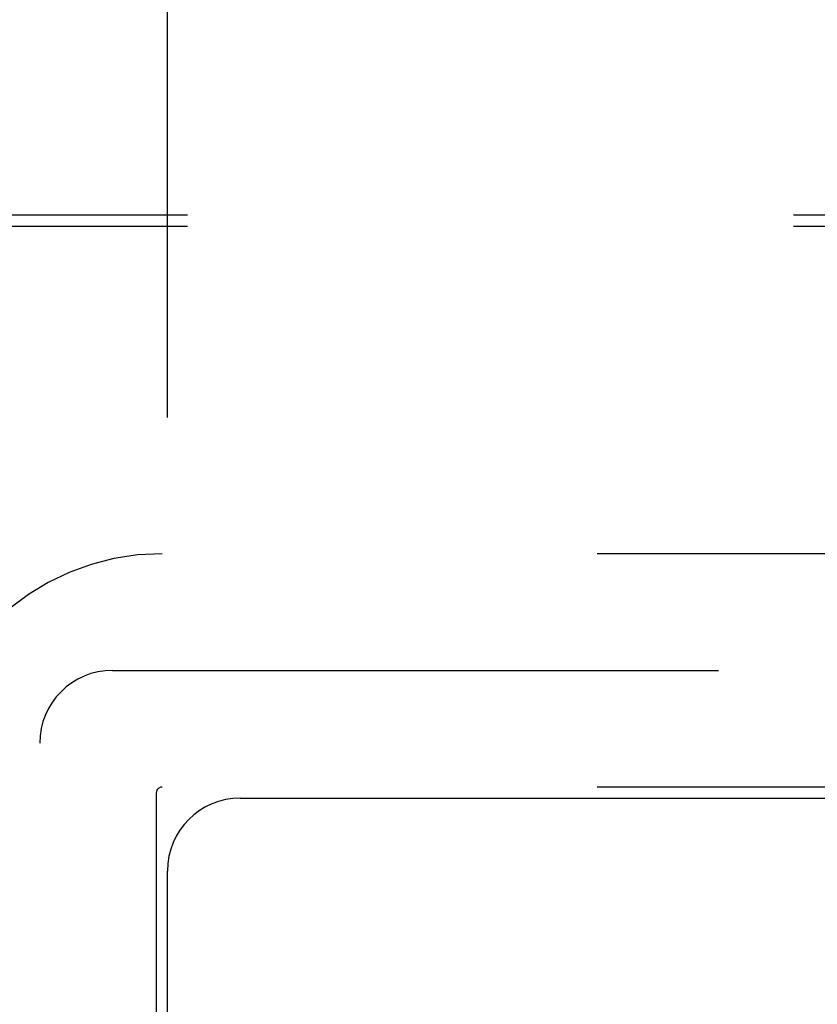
# Model space of a CAD drawing. Header units: inches. Extents: x 0 to 189, y 0 to 122.
# Tile 30 of 51: x 26.33 to 27.7, y 107.85 to 109.54. Entities that reach past the tile are written whole.
import ezdxf

# ---------------------------------------------------------------- set-up
doc = ezdxf.new("R2010")
doc.units = ezdxf.units.IN
doc.header["$LTSCALE"] = 10.388889
doc.header["$MEASUREMENT"] = 0
doc.linetypes.add('HIDDEN', pattern=[0.2, 0.1, -0.1])
doc.layers.get('0').update_dxf_attribs({"linetype": 'CONTINUOUS'})
for name, color, linetype in [('DEFAULT_2', 8, 'HIDDEN'), ('DIMENSIONS', 7, 'CONTINUOUS'), ('GASKET', 7, 'CONTINUOUS')]:
    doc.layers.add(name, color=color, linetype=linetype)
doc.styles.get("Standard").update_dxf_attribs({"font": 'arial.ttf'})
doc.dimstyles.new('DIMSTYLE_1', dxfattribs={"dimtxt": 0.833333, "dimasz": 1.111111, "dimexe": 0.09, "dimexo": 0.07, "dimgap": 0.0375, "dimtad": 0, "dimtih": 1, "dimtoh": 1, "dimzin": 4, "dimdsep": 46, "dimtxsty": 'Standard', "dimblk": '_FILLED', "dimblk1": '_FILLED', "dimblk2": '_FILLED', "dimcen": 0.09, "dimazin": 1, "dimtfac": 1, "dimtdec": 3, "dimtofl": 0, "dimtmove": 0, "dimatfit": 3, "dimldrblk": '_FILLED', "dimfxl": 0, "dimtolj": 1, "dimtzin": 4, "dimarcsym": 0})

# ---------------------------------------------------------------- blocks, each defined once
blk = doc.blocks.new('_FILLED')
at = {"color": 0, "linetype": 'ByBlock'}
blk.add_solid([(0, 0), (-1, 0.2), (-1, -0.2)], dxfattribs=at)
blk = doc.blocks.new('*D18')
at = {"layer": 'DIMENSIONS', "color": 2, "linetype": 'Continuous'}
for p, q in [((18.7726, 114.7318), (18.7726, 118.0742)), ((26.5836, 108.8533), (26.5836, 118.0742)), ((18.7726, 117.0742), (21.1292, 117.0742)), ((26.5836, 117.0742), (24.2271, 117.0742))]:
    blk.add_line(p, q, dxfattribs=at)
at = {"layer": 'DIMENSIONS', "color": 2, "linetype": 'Continuous', "xscale": 1.1111111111, "yscale": 1.1111111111, "zscale": 1.1111111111, "rotation": 180}
blk.add_blockref('_FILLED', (18.7726, 117.0742), dxfattribs=at)
at = {"layer": 'DIMENSIONS', "color": 2, "linetype": 'Continuous', "xscale": 1.1111111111, "yscale": 1.1111111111, "zscale": 1.1111111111}
blk.add_blockref('_FILLED', (26.5836, 117.0742), dxfattribs=at)
at = {"layer": 'DIMENSIONS', "color": 2, "linetype": 'Continuous', "insert": (22.6781, 117.4908), "char_height": 0.83333, "width": 2.26456, "attachment_point": 2, "line_spacing_factor": 0.9}
blk.add_mtext('7.81', dxfattribs=at)
blk = doc.blocks.new('*D19')
at = {"layer": 'DIMENSIONS', "color": 2, "linetype": 'Continuous'}
for p, q in [((26.5836, 108.8533), (26.5836, 118.0742)), ((34.5836, 108.8533), (34.5836, 118.0742)), ((26.5836, 117.0742), (29.0347, 117.0742)), ((34.5836, 117.0742), (32.1326, 117.0742))]:
    blk.add_line(p, q, dxfattribs=at)
at = {"layer": 'DIMENSIONS', "color": 2, "linetype": 'Continuous', "xscale": 1.1111111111, "yscale": 1.1111111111, "zscale": 1.1111111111, "rotation": 180}
blk.add_blockref('_FILLED', (26.5836, 117.0742), dxfattribs=at)
at = {"layer": 'DIMENSIONS', "color": 2, "linetype": 'Continuous', "xscale": 1.1111111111, "yscale": 1.1111111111, "zscale": 1.1111111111}
blk.add_blockref('_FILLED', (34.5836, 117.0742), dxfattribs=at)
at = {"layer": 'DIMENSIONS', "color": 2, "linetype": 'Continuous', "insert": (30.5836, 117.4908), "char_height": 0.83333, "width": 2.26456, "attachment_point": 2, "line_spacing_factor": 0.9}
blk.add_mtext('8.00', dxfattribs=at)

msp = doc.modelspace()

# ---------------------------------------------------------------- linework, layer by layer
at = {"color": 3, "linetype": 'Continuous'}
for p, q in [((26.7086, 108.2006), (34.4586, 108.2006)), ((26.5836, 100.3256), (26.5836, 108.0756))]:
    msp.add_line(p, q, dxfattribs=at)
msp.add_arc((26.7086, 108.0756), 0.125, 90, 180, dxfattribs=at)
at = {"layer": 'DEFAULT_2', "color": 8, "linetype": 'HIDDEN'}
for p, q in [((25.5792, 109.2006), (35.5881, 109.2006)), ((25.5792, 109.1811), (35.5881, 109.1811)), ((34.5926, 108.6196), (26.5746, 108.6196)), ((34.5926, 108.2196), (26.5746, 108.2196)), ((26.5646, 108.2096), (26.5646, 100.1916))]:
    msp.add_line(p, q, dxfattribs=at)
for radius in [0.41, 0.01]:
    msp.add_arc((26.5746, 108.2096), radius, 90, 180, dxfattribs=at)
at = {"layer": 'GASKET', "color": 8, "linetype": 'HIDDEN'}
for p, q in [((26.4896, 108.4196), (34.6776, 108.4196)), ((26.3646, 100.1066), (26.3646, 108.2946))]:
    msp.add_line(p, q, dxfattribs=at)
msp.add_arc((26.4896, 108.2946), 0.125, 90, 180, dxfattribs=at)

# ---------------------------------------------------------------- dimensions: what is measured, and where the dimension line sits
at = {"layer": 'DIMENSIONS', "color": 2, "linetype": 'Continuous'}
for base, p1, p2, picture, middle in [((26.5836, 117.0742), (18.7726, 114.6618), (26.5836, 108.7833), '*D18', (22.5981, 117.0695)), ((34.5836, 117.0742), (26.5836, 108.7833), (34.5836, 108.7833), '*D19', (30.5795, 117.0695))]:
    dim = msp.add_linear_dim(base=base, p1=p1, p2=p2, text='<>\\P[]', dimstyle='DIMSTYLE_1', dxfattribs=at)
    dim.commit()
    dim.dimension.update_dxf_attribs({"geometry": picture, "text_midpoint": middle, "dimtype": 160})

doc.saveas('drawing.dxf')
